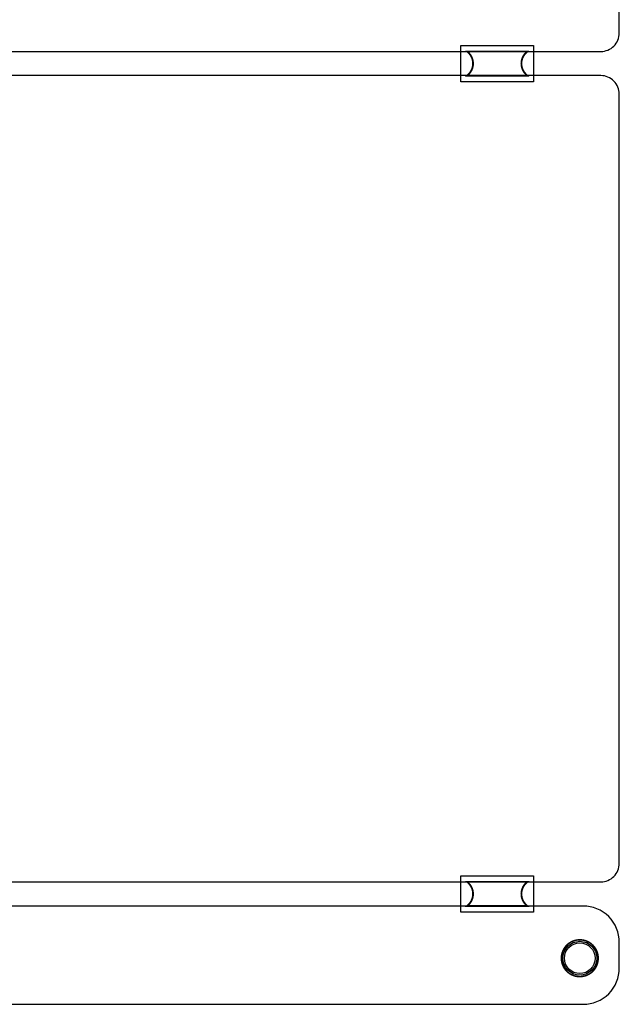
# Model space of a CAD drawing. Extents: x 0 to 144, y -67 to 145.
# Tile 6 of 7: x 95 to 144, y -10 to 71. Entities that reach past the tile are written whole.
import ezdxf

# ---------------------------------------------------------------- set-up
doc = ezdxf.new("R2010")
doc.units = 0
for name, color, linetype in [('BOARD_GEOMETRY_OUTLINE', 1, 'CONTINUOUS'), ('PACKAGE_GEOMETRY_SILKSCREEN_TOP', 5, 'CONTINUOUS'), ('PACKAGE_GEOMETRY_SOLDERMASK_TOP', 7, 'CONTINUOUS'), ('PIN_SOLDERMASK_TOP', 9, 'CONTINUOUS'), ('PIN_TOP', 8, 'CONTINUOUS')]:
    doc.layers.add(name, color=color, linetype=linetype)

msp = doc.modelspace()

# ---------------------------------------------------------------- linework, layer by layer
at = {"layer": 'BOARD_GEOMETRY_OUTLINE'}
for points in [[(74.643996, 68.658232), (142.715996, 68.658232, 0.414214), (144.239996, 70.182232), (144.239996, 133.792468, 0.414214), (142.715996, 135.316468), (74.643996, 135.316468, 0.414214), (73.119996, 133.792468), (73.119996, 70.182232, 0.414214), (74.643996, 68.658232)], [(74.643996, 0), (142.715996, 0, 0.414214), (144.239996, 1.524), (144.239996, 65.134236, 0.414214), (142.715996, 66.658236), (74.643996, 66.658236, 0.414214), (73.119996, 65.134236), (73.119996, 1.524, 0.414214), (74.643996, 0)], [(144.239996, -7.130796), (144.239996, -4.997196, 0.414214), (141.242796, -1.999996), (73.119996, -1.999996)], [(141.242796, -10.127996, 0.414214), (144.239996, -7.130796)]]:
    msp.add_lwpolyline(points, format="xyb", dxfattribs=at)
msp.add_lwpolyline([(73.119996, -10.127996), (141.242796, -10.127996)], dxfattribs=at)
at = {"layer": 'PACKAGE_GEOMETRY_SILKSCREEN_TOP'}
for points, const_width in [([(134.13994, 66.657982), (131.65582, 66.657982), (131.775454, 66.778124, 0.414167), (131.775454, 68.53809), (131.655058, 68.658486), (134.13994, 68.658486)], 0.1524), ([(134.13994, 68.658486), (136.62406, 68.658486), (136.504426, 68.538344, 0.414167), (136.504426, 66.778378), (136.624822, 66.657982), (134.13994, 66.657982)], 0.1524), ([(134.13994, -2.00025), (131.65582, -2.00025), (131.775454, -1.880108, 0.414167), (131.775454, -0.120142), (131.655058, 0.000254), (134.13994, 0.000254)], 0.1524), ([(134.13994, 0.000254), (136.62406, 0.000254), (136.504426, -0.119888, 0.414167), (136.504426, -1.879854), (136.624822, -2.00025), (134.13994, -2.00025)], 0.1524), ([(142.494, -6.317996, 1), (139.446, -6.317996, 1), (142.494, -6.317996)], 0.127)]:
    msp.add_lwpolyline(points, format="xyb", dxfattribs=dict(at, const_width=const_width))
at = {"layer": 'PACKAGE_GEOMETRY_SOLDERMASK_TOP'}
for points in [[(131.139946, 66.158364), (131.139946, 69.158104), (137.139934, 69.158104), (137.139934, 66.158364)], [(131.139946, -2.499868), (131.139946, 0.499872), (137.139934, 0.499872), (137.139934, -2.499868)]]:
    msp.add_lwpolyline(points, close=True, dxfattribs=at)
at = {"layer": 'PIN_SOLDERMASK_TOP'}
msp.add_circle((140.97, -6.317996), 1.397, dxfattribs=at)
at = {"layer": 'PIN_TOP'}
msp.add_circle((140.97, -6.317996), 1.27, dxfattribs=at)

doc.saveas('drawing.dxf')
